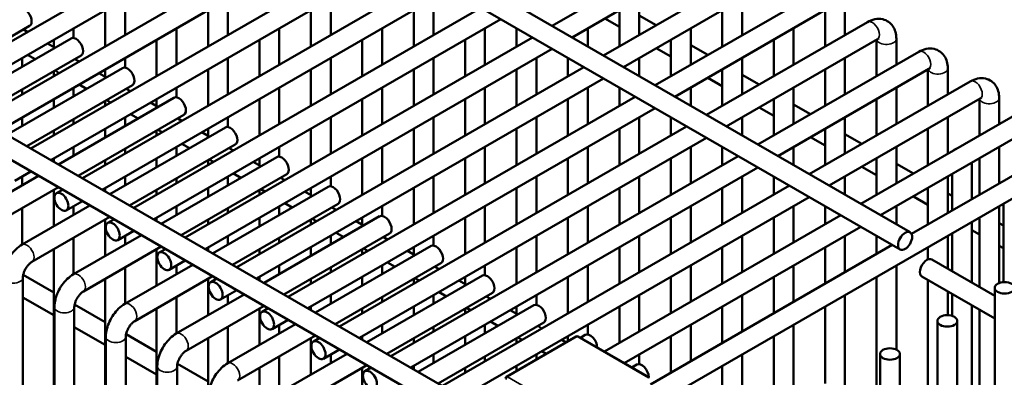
# Model space of a CAD drawing. Header units: inches. Extents: x 1 to 237, y 4 to 150.
# Tile 181 of 237: x 191.47 to 197.33, y 92.13 to 94.26. Entities that reach past the tile are written whole.
import ezdxf

# ---------------------------------------------------------------- set-up
doc = ezdxf.new("R2010")
doc.units = ezdxf.units.IN
doc.header["$LTSCALE"] = 7
doc.header["$MEASUREMENT"] = 0
doc.layers.add('Visible (ANSI)', color=7, linetype='Continuous', lineweight=50)
doc.layers.add('Visible Narrow (ANSI)', color=7, linetype='Continuous', lineweight=35)

msp = doc.modelspace()

# ---------------------------------------------------------------- linework, layer by layer
at = {"layer": 'Visible (ANSI)'}
for p, q in [((190.8598, 96.4105), (196.7731, 92.9965)), ((190.7273, 96.3506), (196.7141, 92.8942)), ((188.4399, 95.2843), (194.5878, 91.7348)), ((188.3109, 95.2223), (194.5287, 91.6325)), ((190.9253, 93.8493), (192.9925, 95.0428)), ((191.0434, 93.7811), (193.1106, 94.9746)), ((191.2315, 93.6725), (193.2988, 94.866)), ((191.3496, 93.6043), (193.4169, 94.7978)), ((194.6418, 94.227), (195.6005, 94.7806)), ((191.5378, 93.4957), (193.605, 94.6892)), ((194.7599, 94.1588), (195.6596, 94.6783)), ((191.6559, 93.4275), (193.7231, 94.621)), ((194.948, 94.0502), (195.9068, 94.6038)), ((191.844, 93.3189), (193.9112, 94.5124)), ((195.0661, 93.982), (195.9658, 94.5015)), ((191.9621, 93.2507), (194.0293, 94.4442)), ((195.2542, 93.8734), (196.213, 94.4269)), ((192.0979, 94.3899), (192.0979, 94.1727)), ((192.7104, 94.3899), (192.7104, 94.1727)), ((193.3228, 94.3899), (193.3228, 94.1727)), ((193.9353, 94.3899), (193.9353, 94.1727)), ((195.1602, 94.3899), (195.1602, 94.1727)), ((195.7726, 94.3899), (195.7726, 94.1727)), ((191.9798, 94.3217), (191.9798, 94.1045)), ((192.1502, 93.1421), (194.2174, 94.3356)), ((192.5923, 94.3217), (192.5923, 94.1045)), ((193.2047, 94.3217), (193.2047, 94.1045)), ((193.8172, 94.3217), (193.8172, 94.1045)), ((195.0421, 94.3217), (195.0421, 94.1045)), ((195.1602, 94.2897), (195.2615, 94.2312)), ((195.3724, 93.8052), (196.272, 94.3247)), ((195.6545, 94.3217), (195.6545, 94.1045)), ((196.267, 94.3217), (196.267, 94.1045)), ((196.3851, 94.3276), (196.3851, 94.1727)), ((192.2683, 93.0739), (194.3356, 94.2674)), ((194.9553, 94.2716), (195.0421, 94.2216)), ((195.5605, 93.6966), (196.5192, 94.2501)), ((190.9002, 93.8638), (191.5296, 94.2272)), ((191.518, 94.1915), (191.4929, 94.206)), ((191.7917, 94.2131), (191.7917, 94.1551)), ((192.4041, 94.2131), (192.4041, 93.9959)), ((193.0166, 94.2131), (193.0166, 93.9959)), ((193.629, 94.2131), (193.629, 93.9959)), ((194.2415, 94.2131), (194.2415, 93.9959)), ((194.4296, 94.2131), (194.4296, 94.1045)), ((194.854, 94.2131), (194.854, 94.1045)), ((195.4664, 94.2131), (195.4664, 93.9959)), ((196.0789, 94.2131), (196.0789, 93.9959)), ((191.0883, 93.7552), (191.7767, 94.1527)), ((191.681, 94.0974), (191.6361, 94.1233)), ((191.6736, 94.1449), (191.6736, 94.1017)), ((192.286, 94.1449), (192.286, 93.9277)), ((192.4564, 92.9653), (194.5237, 94.1588)), ((192.8985, 94.1449), (192.8985, 93.9277)), ((193.5109, 94.1449), (193.5109, 93.9277)), ((194.1234, 94.1449), (194.1234, 93.9277)), ((195.3483, 94.1449), (195.3483, 93.9277)), ((195.4664, 94.1129), (195.5678, 94.0544)), ((195.6786, 93.6284), (196.5783, 94.1479)), ((195.9608, 94.1449), (195.9608, 93.9277)), ((196.5732, 94.1449), (196.5732, 93.9277)), ((196.6913, 94.1508), (196.6913, 93.9959)), ((191.5629, 94.0292), (191.518, 94.0551)), ((192.5745, 92.8971), (194.6418, 94.0906)), ((195.2615, 94.0948), (195.3483, 94.0448)), ((195.8667, 93.5198), (196.8254, 94.0733)), ((191.2064, 93.687), (191.8358, 94.0504)), ((191.4855, 94.0363), (191.4855, 93.9845)), ((191.8242, 94.0147), (191.7991, 94.0292)), ((192.0979, 94.0363), (192.0979, 93.9783)), ((192.7104, 94.0363), (192.7104, 93.8191)), ((193.3228, 94.0363), (193.3228, 93.8191)), ((193.9353, 94.0363), (193.9353, 93.8191)), ((194.5477, 94.0363), (194.5477, 93.8191)), ((194.7358, 94.0363), (194.7358, 93.9277)), ((195.1602, 94.0363), (195.1602, 93.9277)), ((195.7726, 94.0363), (195.7726, 93.8191)), ((196.3851, 94.0363), (196.3851, 93.8191)), ((191.3945, 93.5784), (192.083, 93.9759)), ((191.6736, 93.9567), (191.6736, 93.9277)), ((191.7061, 93.9465), (191.681, 93.961)), ((191.9872, 93.9206), (191.9423, 93.9465)), ((191.9798, 93.9681), (191.9798, 93.9249)), ((192.5923, 93.9681), (192.5923, 93.7509)), ((192.7627, 92.7885), (194.8299, 93.982)), ((193.2047, 93.9681), (193.2047, 93.7509)), ((193.8172, 93.9681), (193.8172, 93.7509)), ((194.4296, 93.9681), (194.4296, 93.7509)), ((195.6545, 93.9681), (195.6545, 93.7509)), ((195.7726, 93.9361), (195.874, 93.8776)), ((195.9848, 93.4516), (196.8845, 93.9711)), ((196.267, 93.9681), (196.267, 93.7509)), ((196.8794, 93.9681), (196.8794, 93.7509)), ((196.9975, 93.974), (196.9975, 93.8191)), ((191.8691, 93.8524), (191.8242, 93.8783)), ((192.8808, 92.7203), (194.948, 93.9138)), ((195.5678, 93.918), (195.6545, 93.868)), ((196.1729, 93.343), (197.1317, 93.8965)), ((191.4855, 93.8481), (191.4855, 93.8191)), ((191.5126, 93.5102), (192.142, 93.8736)), ((191.7917, 93.8595), (191.7917, 93.8077)), ((192.1305, 93.8379), (192.1053, 93.8524)), ((192.4041, 93.8595), (192.4041, 93.8015)), ((193.0166, 93.8595), (193.0166, 93.6423)), ((193.629, 93.8595), (193.629, 93.6423)), ((194.2415, 93.8595), (194.2415, 93.6423)), ((194.854, 93.8595), (194.854, 93.6423)), ((195.0421, 93.8595), (195.0421, 93.7509)), ((195.4664, 93.8595), (195.4664, 93.7509)), ((196.0789, 93.8595), (196.0789, 93.6423)), ((196.6913, 93.8595), (196.6913, 93.6423)), ((191.6736, 93.7913), (191.6736, 93.7395)), ((191.7007, 93.4016), (192.3892, 93.7991)), ((191.9798, 93.7799), (191.9798, 93.7509)), ((192.0124, 93.7697), (191.9872, 93.7842)), ((192.2934, 93.7438), (192.2486, 93.7697)), ((192.286, 93.7913), (192.286, 93.7481)), ((192.8985, 93.7913), (192.8985, 93.5741)), ((193.0689, 92.6117), (195.1361, 93.8052)), ((193.5109, 93.7913), (193.5109, 93.5741)), ((194.1234, 93.7913), (194.1234, 93.5741)), ((194.7358, 93.7913), (194.7358, 93.5741)), ((195.9608, 93.7913), (195.9608, 93.5741)), ((196.291, 93.2748), (197.1907, 93.7943)), ((196.5732, 93.7913), (196.5732, 93.5741)), ((197.1857, 93.7913), (197.1857, 93.5741)), ((197.3038, 93.7972), (197.3038, 93.6423)), ((192.1753, 93.6756), (192.1305, 93.7015)), ((193.187, 92.5435), (195.2542, 93.737)), ((195.874, 93.7412), (195.9608, 93.6911)), ((196.0789, 93.7593), (196.1802, 93.7008)), ((196.4791, 93.1662), (197.4379, 93.7197)), ((191.4855, 93.6827), (191.4855, 93.6309)), ((191.7917, 93.6713), (191.7917, 93.6423)), ((191.8189, 93.3334), (192.4483, 93.6968)), ((192.0979, 93.6827), (192.0979, 93.6309)), ((192.4367, 93.6611), (192.4116, 93.6756)), ((192.7104, 93.6827), (192.7104, 93.6247)), ((193.3228, 93.6827), (193.3228, 93.4655)), ((193.9353, 93.6827), (193.9353, 93.4655)), ((194.5477, 93.6827), (194.5477, 93.4655)), ((195.1602, 93.6827), (195.1602, 93.4655)), ((195.3483, 93.6827), (195.3483, 93.5741)), ((195.7726, 93.6827), (195.7726, 93.5741)), ((196.3851, 93.6827), (196.3851, 93.4655)), ((196.9975, 93.6827), (196.9975, 93.4655)), ((191.6736, 93.6031), (191.6736, 93.5741)), ((191.9798, 93.6145), (191.9798, 93.5627)), ((192.007, 93.2248), (192.6954, 93.6223)), ((192.286, 93.6031), (192.286, 93.5741)), ((192.3186, 93.5929), (192.2934, 93.6074)), ((192.5997, 93.567), (192.5548, 93.5929)), ((192.5923, 93.6145), (192.5923, 93.5713)), ((193.2047, 93.6145), (193.2047, 93.3973)), ((193.3751, 92.4349), (195.4424, 93.6284)), ((193.8172, 93.6145), (193.8172, 93.3973)), ((194.4296, 93.6145), (194.4296, 93.3973)), ((195.0421, 93.6145), (195.0421, 93.3973)), ((196.267, 93.6145), (196.267, 93.3973)), ((196.5973, 93.098), (197.497, 93.6175)), ((196.8794, 93.6145), (196.8794, 93.3973)), ((193.4932, 92.3667), (195.5605, 93.5602)), ((196.1802, 93.5644), (196.267, 93.5143)), ((196.3851, 93.5825), (196.4864, 93.524)), ((196.7816, 92.9872), (197.7441, 93.5429)), ((191.7917, 93.5059), (191.7917, 93.4541)), ((192.0979, 93.4945), (192.0979, 93.4655)), ((192.1251, 93.1566), (192.7545, 93.52)), ((192.4041, 93.5059), (192.4041, 93.4541)), ((192.4816, 93.4988), (192.4367, 93.5247)), ((192.7429, 93.4843), (192.7178, 93.4988)), ((193.0166, 93.5059), (193.0166, 93.4479)), ((193.629, 93.5059), (193.629, 93.2887)), ((194.2415, 93.5059), (194.2415, 93.2887)), ((194.854, 93.5059), (194.854, 93.2887)), ((195.4664, 93.5059), (195.4664, 93.2887)), ((195.6545, 93.5059), (195.6545, 93.3973)), ((196.0789, 93.5059), (196.0789, 93.3973)), ((196.6913, 93.5059), (196.6913, 93.2887)), ((197.3038, 93.5059), (197.3038, 93.2887)), ((191.6736, 93.4377), (191.6736, 93.4173)), ((191.9798, 93.4263), (191.9798, 93.3973)), ((192.286, 93.4377), (192.286, 93.3859)), ((192.3132, 93.048), (193.0017, 93.4455)), ((192.5923, 93.4263), (192.5923, 93.3973)), ((192.6248, 93.4161), (192.5997, 93.4306)), ((192.9059, 93.3902), (192.861, 93.4161)), ((192.8985, 93.4377), (192.8985, 93.3945)), ((193.5109, 93.4377), (193.5109, 93.2205)), ((193.6813, 92.2581), (195.7486, 93.4516)), ((194.1234, 93.4377), (194.1234, 93.2205)), ((194.5043, 91.536), (197.8032, 93.4407)), ((194.7358, 93.4377), (194.7358, 93.2205)), ((195.3483, 93.4377), (195.3483, 93.2205)), ((196.5732, 93.4377), (196.5732, 93.2205)), ((197.1408, 93.4118), (197.1408, 93.1946)), ((197.1857, 93.4377), (197.1857, 93.2205)), ((191.442, 93.304), (191.5378, 93.3593)), ((193.7995, 92.1899), (195.8667, 93.3834)), ((196.4864, 93.3876), (196.5732, 93.3375)), ((196.6913, 93.4057), (196.7927, 93.3472)), ((191.1782, 93.0999), (191.5826, 93.3334)), ((191.4855, 93.3291), (191.4855, 93.2773)), ((192.0979, 93.3291), (192.0979, 93.2773)), ((192.4041, 93.3177), (192.4041, 93.2887)), ((192.4313, 92.9798), (193.0607, 93.3432)), ((192.7104, 93.3291), (192.7104, 93.2773)), ((192.7878, 93.322), (192.7429, 93.3479)), ((193.0491, 93.3075), (193.024, 93.322)), ((193.3228, 93.3291), (193.3228, 93.2711)), ((193.9353, 93.3291), (193.9353, 93.1119)), ((194.5477, 93.3291), (194.5477, 93.1119)), ((195.1602, 93.3291), (195.1602, 93.1119)), ((195.7726, 93.3291), (195.7726, 93.1119)), ((195.9608, 93.3291), (195.9608, 93.2205)), ((196.3851, 93.3291), (196.3851, 93.2205)), ((196.9975, 93.3291), (196.9975, 93.1119)), ((197.0227, 93.3436), (197.0227, 93.1264)), ((191.2373, 92.9976), (191.7007, 93.2652)), ((191.6736, 93.2495), (191.6736, 93.0323)), ((191.6892, 93.2295), (191.7259, 93.2507)), ((191.9798, 93.2609), (191.9798, 93.2405)), ((192.286, 93.2495), (192.286, 93.2205)), ((192.5923, 93.2609), (192.5923, 93.2091)), ((192.6194, 92.8712), (193.3079, 93.2687)), ((192.8985, 93.2495), (192.8985, 93.2205)), ((192.931, 93.2393), (192.9059, 93.2538)), ((193.2121, 93.2134), (193.1673, 93.2393)), ((193.2047, 93.2609), (193.2047, 93.2177)), ((193.8172, 93.2609), (193.8172, 93.0437)), ((193.9876, 92.0813), (196.0548, 93.2748)), ((194.4296, 93.2609), (194.4296, 93.0437)), ((195.0421, 93.2609), (195.0421, 93.0437)), ((195.6545, 93.2609), (195.6545, 93.0437)), ((196.8794, 93.2609), (196.8794, 93.0437)), ((191.7482, 93.1272), (191.844, 93.1825)), ((194.1057, 92.0131), (196.1729, 93.2066)), ((196.7927, 93.2108), (196.8794, 93.1607)), ((196.9975, 93.2289), (197.0227, 93.2144)), ((191.4844, 92.9231), (191.8889, 93.1566)), ((191.4855, 93.1409), (191.4855, 92.9237)), ((191.7917, 93.1523), (191.7917, 93.1005)), ((192.4041, 93.1523), (192.4041, 93.1005)), ((192.7104, 93.1409), (192.7104, 93.1119)), ((192.7375, 92.803), (193.3669, 93.1664)), ((193.0166, 93.1523), (193.0166, 93.1005)), ((193.094, 93.1452), (193.0491, 93.1711)), ((193.3554, 93.1307), (193.3302, 93.1452)), ((193.629, 93.1523), (193.629, 93.0943)), ((194.2415, 93.1523), (194.2415, 92.9351)), ((194.854, 93.1523), (194.854, 92.9351)), ((195.4664, 93.1523), (195.4664, 92.9351)), ((196.0789, 93.1523), (196.0789, 92.9351)), ((196.267, 93.1523), (196.267, 93.0437)), ((196.6913, 93.1523), (196.6913, 93.0437)), ((197.3038, 93.1523), (197.3038, 92.6938)), ((197.3289, 93.1668), (197.3289, 92.6992)), ((191.5435, 92.8208), (192.007, 93.0884)), ((191.9798, 93.0727), (191.9798, 92.8555)), ((191.9954, 93.0527), (192.0321, 93.0739)), ((192.286, 93.0841), (192.286, 93.0637)), ((192.5923, 93.0727), (192.5923, 93.0437)), ((192.8985, 93.0841), (192.8985, 93.0323)), ((192.9257, 92.6944), (193.6141, 93.0919)), ((193.2047, 93.0727), (193.2047, 93.0437)), ((193.2373, 93.0625), (193.2121, 93.077)), ((193.5184, 93.0366), (193.4735, 93.0625)), ((193.5109, 93.0841), (193.5109, 93.0409)), ((194.1234, 93.0841), (194.1234, 92.8669)), ((194.7358, 93.0841), (194.7358, 92.8669)), ((194.9529, 92.285), (196.361, 93.098)), ((195.3483, 93.0841), (195.3483, 92.8669)), ((195.9608, 93.0841), (195.9608, 92.8669)), ((197.1408, 93.0582), (197.1408, 92.6971)), ((197.1857, 93.0841), (197.1857, 92.6712)), ((192.0545, 92.9504), (192.1502, 93.0057)), ((195.071, 92.2168), (196.4791, 93.0298)), ((197.1408, 93.0099), (197.1857, 92.9839)), ((197.3038, 93.0521), (197.3289, 93.0376)), ((191.7907, 92.7463), (192.1951, 92.9798)), ((191.7917, 92.9641), (191.7917, 92.7469)), ((192.0979, 92.9755), (192.0979, 92.9237)), ((192.7104, 92.9755), (192.7104, 92.9237)), ((193.0166, 92.9641), (193.0166, 92.9351)), ((193.0438, 92.6262), (193.6732, 92.9896)), ((193.3228, 92.9755), (193.3228, 92.9237)), ((193.4002, 92.9684), (193.3554, 92.9943)), ((193.6616, 92.9539), (193.6365, 92.9684)), ((193.9353, 92.9755), (193.9353, 92.9175)), ((194.5477, 92.9755), (194.5477, 92.7583)), ((195.1602, 92.9755), (195.1602, 92.7583)), ((195.7726, 92.9755), (195.7726, 92.7583)), ((196.3851, 92.9755), (196.3851, 92.7583)), ((196.5732, 92.9755), (196.5732, 92.8669)), ((196.9975, 92.9755), (196.9975, 92.7798)), ((197.0227, 92.99), (197.0227, 92.7653)), ((191.6736, 92.8959), (191.6736, 91.9962)), ((191.8497, 92.644), (192.3132, 92.9116)), ((192.286, 92.8959), (192.286, 92.6787)), ((192.3016, 92.8759), (192.3383, 92.8971)), ((192.5923, 92.9073), (192.5923, 92.8869)), ((192.8985, 92.8959), (192.8985, 92.8669)), ((193.2047, 92.9073), (193.2047, 92.8555)), ((193.2319, 92.5176), (193.9203, 92.9151)), ((193.5109, 92.8959), (193.5109, 92.8669)), ((193.5435, 92.8857), (193.5184, 92.9002)), ((193.8246, 92.8598), (193.7797, 92.8857)), ((193.8172, 92.9073), (193.8172, 92.8641)), ((194.4296, 92.9073), (194.4296, 92.6901)), ((195.0421, 92.9073), (195.0421, 92.6901)), ((195.2276, 92.09), (196.6673, 92.9212)), ((195.6545, 92.9073), (195.6545, 92.6901)), ((196.267, 92.9073), (196.267, 92.6901)), ((196.8794, 92.9073), (196.8794, 92.835)), ((197.3038, 92.9158), (197.3289, 92.9012)), ((192.3607, 92.7736), (192.4564, 92.8289)), ((197.2773, 92.6183), (196.9025, 92.8347)), ((192.0969, 92.5695), (192.5013, 92.803)), ((192.0979, 92.7873), (192.0979, 92.5701)), ((192.4041, 92.7987), (192.4041, 92.7469)), ((193.0166, 92.7987), (193.0166, 92.7469)), ((193.3228, 92.7873), (193.3228, 92.7583)), ((193.35, 92.4494), (193.9794, 92.8128)), ((193.629, 92.7987), (193.629, 92.7469)), ((193.7065, 92.7916), (193.6616, 92.8175)), ((193.9678, 92.7771), (193.9427, 92.7916)), ((194.2415, 92.7987), (194.2415, 92.7407)), ((194.854, 92.7987), (194.854, 92.5815)), ((195.4664, 92.7987), (195.4664, 92.5815)), ((196.0789, 92.7987), (196.0789, 92.5815)), ((196.6913, 92.7987), (196.6913, 92.2971)), ((191.4895, 83.6761), (191.4895, 92.7273)), ((191.4914, 92.7433), (191.6736, 92.6381)), ((191.9798, 92.7191), (191.9798, 91.8194)), ((192.1559, 92.4672), (192.6194, 92.7348)), ((192.5923, 92.7191), (192.5923, 92.5019)), ((192.6079, 92.6991), (192.6446, 92.7203)), ((192.8985, 92.7305), (192.8985, 92.7101)), ((193.2047, 92.7191), (193.2047, 92.6901)), ((193.5109, 92.7305), (193.5109, 92.6787)), ((193.5381, 92.3408), (194.2266, 92.7383)), ((193.8172, 92.7191), (193.8172, 92.6901)), ((193.8497, 92.7089), (193.8246, 92.7234)), ((194.1308, 92.683), (194.0859, 92.7089)), ((194.1234, 92.7305), (194.1234, 92.6873)), ((194.7358, 92.7305), (194.7358, 92.5133)), ((195.3483, 92.7305), (195.3483, 92.5133)), ((195.9608, 92.7305), (195.9608, 92.5133)), ((196.5732, 92.7305), (196.5732, 91.6822)), ((197.2773, 92.4819), (196.8434, 92.7324)), ((196.8794, 92.7116), (196.8794, 91.859)), ((192.6669, 92.5968), (192.7627, 92.6521)), ((197.2773, 92.6654), (197.2773, 88.0524)), ((191.4895, 92.608), (191.6736, 92.5018)), ((192.4031, 92.3927), (192.8075, 92.6262)), ((192.4041, 92.6105), (192.4041, 92.3933)), ((192.7104, 92.6219), (192.7104, 92.5701)), ((193.3228, 92.6219), (193.3228, 92.5701)), ((193.629, 92.6105), (193.629, 92.5815)), ((193.6562, 92.2726), (194.2856, 92.636)), ((193.9353, 92.6219), (193.9353, 92.5701)), ((194.0127, 92.6148), (193.9678, 92.6407)), ((194.2741, 92.6003), (194.2489, 92.6148)), ((194.5477, 92.6219), (194.5477, 92.5639)), ((195.1602, 92.6219), (195.1602, 92.4047)), ((195.7726, 92.6219), (195.7726, 92.4047)), ((196.3851, 92.6219), (196.3851, 91.5736)), ((196.9975, 92.6434), (196.9975, 92.5022)), ((197.0227, 92.6289), (197.0227, 92.4982)), ((191.6776, 84.8361), (191.6776, 92.5505)), ((191.7957, 85.5644), (191.7957, 92.5505)), ((191.7976, 92.5665), (191.9798, 92.4613)), ((192.286, 92.5423), (192.286, 91.6426)), ((192.4622, 92.2904), (192.9257, 92.558)), ((192.8985, 92.5423), (192.8985, 92.3251)), ((192.9141, 92.5223), (192.9508, 92.5435)), ((193.2047, 92.5537), (193.2047, 92.5333)), ((193.5109, 92.5423), (193.5109, 92.5133)), ((193.8172, 92.5537), (193.8172, 92.5019)), ((193.8443, 92.164), (194.5328, 92.5615)), ((194.1234, 92.5423), (194.1234, 92.5133)), ((194.1559, 92.5321), (194.1308, 92.5466)), ((194.437, 92.5062), (194.3922, 92.5321)), ((194.4296, 92.5537), (194.4296, 92.5105)), ((195.0421, 92.5537), (195.0421, 92.3365)), ((195.6545, 92.5537), (195.6545, 92.3365)), ((196.267, 92.5537), (196.267, 92.0961)), ((197.1408, 92.5607), (197.1408, 92.0099)), ((197.1857, 92.5348), (197.1857, 92.0358)), ((192.9731, 92.42), (193.0689, 92.4753)), ((191.7957, 92.4312), (191.9798, 92.325)), ((192.7093, 92.2159), (193.1138, 92.4494)), ((192.7104, 92.4337), (192.7104, 92.2165)), ((193.0166, 92.4451), (193.0166, 92.3933)), ((193.629, 92.4451), (193.629, 92.3933)), ((193.9353, 92.4337), (193.9353, 92.4047)), ((193.9624, 92.0958), (194.5918, 92.4592)), ((194.2415, 92.4451), (194.2415, 92.3933)), ((194.3189, 92.438), (194.2741, 92.4639)), ((194.5803, 92.4235), (194.5552, 92.438)), ((194.854, 92.4451), (194.854, 92.3871)), ((195.4664, 92.4451), (195.4664, 92.2279)), ((196.0789, 92.4451), (196.0789, 91.3968)), ((196.9357, 92.4682), (196.9357, 88.2495)), ((197.0539, 92.4682), (197.0539, 88.1813)), ((191.9838, 86.7245), (191.9838, 92.3737)), ((192.102, 87.4528), (192.102, 92.3737)), ((192.1039, 92.3897), (192.286, 92.2845)), ((192.5923, 92.3655), (192.5923, 91.7036)), ((192.7684, 92.1136), (193.2319, 92.3812)), ((193.2047, 92.3655), (193.2047, 92.1483)), ((193.2203, 92.3455), (193.257, 92.3667)), ((193.5109, 92.3769), (193.5109, 92.3565)), ((193.8172, 92.3655), (193.8172, 92.3365)), ((194.1234, 92.3769), (194.1234, 92.3251)), ((194.7846, 92.375), (194.3695, 92.1354)), ((194.4296, 92.3655), (194.4296, 92.3365)), ((194.4622, 92.3553), (194.437, 92.3698)), ((194.7244, 92.3403), (194.6984, 92.3553)), ((194.7358, 92.3769), (194.7358, 92.3469)), ((195.2213, 92.13), (194.7971, 92.375)), ((194.8097, 92.3677), (194.839, 92.3847)), ((195.3483, 92.3769), (195.3483, 92.1597)), ((195.9608, 92.3769), (195.9608, 91.9103)), ((193.2794, 92.2432), (193.3751, 92.2985)), ((192.102, 92.2544), (192.286, 92.1482)), ((193.0156, 92.0391), (193.42, 92.2726)), ((193.0166, 92.2569), (193.0166, 92.0397)), ((193.3228, 92.2683), (193.3228, 92.2165)), ((193.9353, 92.2683), (193.9353, 92.2165)), ((194.2415, 92.2569), (194.2415, 92.2279)), ((194.5477, 92.2683), (194.5477, 92.2382)), ((194.6063, 92.2721), (194.5803, 92.2871)), ((195.1602, 92.2683), (195.1602, 92.2103)), ((195.7726, 92.2683), (195.7726, 91.22)), ((196.5942, 92.271), (196.5942, 88.4467)), ((196.7123, 92.271), (196.7123, 88.3785)), ((192.2901, 88.6129), (192.2901, 92.1969)), ((192.4082, 89.3412), (192.4082, 92.1969)), ((192.4101, 92.2129), (192.5923, 92.1077)), ((192.8985, 92.1887), (192.8985, 91.8172)), ((193.0746, 91.9368), (193.5381, 92.2044)), ((193.5109, 92.1887), (193.5109, 91.9952)), ((193.5265, 92.1687), (193.5632, 92.1899)), ((193.8172, 92.2001), (193.8172, 92.1797)), ((194.1234, 92.1887), (194.1234, 92.1597)), ((194.4296, 92.2001), (194.4296, 92.1701)), ((195.1159, 92.1909), (195.1452, 92.2079)), ((195.6545, 92.2001), (195.6545, 91.7101))]:
    msp.add_line(p, q, dxfattribs=at)
for centre, start, end in [((194.7908, 92.3642), 60, 120), ((194.3758, 92.1245), 120, 180)]:
    msp.add_arc(centre, 0.0125, start, end, dxfattribs=at)
for centre, major_axis, start_param, end_param in [((191.5, 94.2783), (0.0295, -0.0511), 0, 3.141593), ((191.8063, 94.1015), (0.0295, -0.0511), 0, 3.141593), ((192.1125, 93.9247), (0.0295, -0.0511), 0, 3.141593), ((192.4187, 93.7479), (0.0295, -0.0511), 0, 3.141593), ((192.725, 93.5711), (0.0295, -0.0511), 0, 3.141593), ((197.0817, 93.4667), (0.0591, 0), 2.177091, 2.535298), ((193.0312, 93.3943), (0.0295, -0.0511), 0, 3.141593), ((193.3374, 93.2175), (0.0295, -0.0511), 0, 3.141593), ((193.6436, 93.0407), (0.0295, -0.0511), 0, 3.141593), ((193.9499, 92.8639), (0.0295, -0.0511), 0, 3.141593), ((196.8729, 92.7836), (0.0295, 0.0511), 0, 3.141593), ((194.2561, 92.6871), (0.0295, -0.0511), 0, 3.141593), ((194.5623, 92.5103), (0.0295, -0.0511), 0, 3.141593), ((194.8685, 92.3335), (-0.0295, 0.0511), 3.931113, 6.283185), ((195.1748, 92.1567), (-0.0295, 0.0511), 3.931113, 6.283185)]:
    msp.add_ellipse(centre, major_axis=major_axis, ratio=0.57735, start_param=start_param, end_param=end_param, dxfattribs=at)
for centre, major_axis in [((191.7187, 93.1784), (-0.0295, 0.0511)), ((192.0249, 93.0016), (-0.0295, 0.0511)), ((196.7436, 92.9453), (-0.0295, -0.0511)), ((192.3312, 92.8248), (-0.0295, 0.0511)), ((192.6374, 92.648), (-0.0295, 0.0511)), ((197.3363, 92.6654), (0.0591, 0)), ((192.9436, 92.4712), (-0.0295, 0.0511)), ((196.9948, 92.4682), (0.0591, 0)), ((193.2498, 92.2944), (-0.0295, 0.0511)), ((196.6533, 92.271), (0.0591, 0)), ((193.5561, 92.1176), (-0.0295, 0.0511))]:
    msp.add_ellipse(centre, major_axis=major_axis, ratio=0.57735, dxfattribs=at)
for points, knots in [([(196.5192, 94.2501), (196.5326, 94.2579), (196.5471, 94.2639), (196.5778, 94.2701), (196.594, 94.2705), (196.6222, 94.2639), (196.6343, 94.2586), (196.6546, 94.2443), (196.6631, 94.2356), (196.6772, 94.2153), (196.6824, 94.2036), (196.6897, 94.1783), (196.6913, 94.1645), (196.6913, 94.1508)], [0, 0, 0, 0, 0.314159, 0.314159, 0.611451, 0.611451, 0.836785, 0.836785, 1.050201, 1.050201, 1.29221, 1.29221, 1.570796, 1.570796, 1.570796, 1.570796]), ([(196.5783, 94.1479), (196.581, 94.1494), (196.5832, 94.1504), (196.5859, 94.1513), (196.5865, 94.1514), (196.5865, 94.1514)], [0, 0, 0, 0, 0.2067237, 0.2067237, 0.3804885, 0.3804885, 0.3804885, 0.3804885]), ([(196.8254, 94.0733), (196.8388, 94.0811), (196.8533, 94.0871), (196.884, 94.0933), (196.9002, 94.0937), (196.9285, 94.0871), (196.9405, 94.0818), (196.9608, 94.0675), (196.9693, 94.0588), (196.9834, 94.0385), (196.9886, 94.0268), (196.9959, 94.0015), (196.9975, 93.9877), (196.9975, 93.974)], [0, 0, 0, 0, 0.314159, 0.314159, 0.611451, 0.611451, 0.836785, 0.836785, 1.050201, 1.050201, 1.29221, 1.29221, 1.570796, 1.570796, 1.570796, 1.570796]), ([(196.8845, 93.9711), (196.8872, 93.9726), (196.8894, 93.9736), (196.8921, 93.9745), (196.8928, 93.9746), (196.8928, 93.9746)], [0, 0, 0, 0, 0.2067237, 0.2067237, 0.3804885, 0.3804885, 0.3804885, 0.3804885]), ([(197.1317, 93.8965), (197.1451, 93.9043), (197.1596, 93.9103), (197.1902, 93.9165), (197.2064, 93.9169), (197.2347, 93.9103), (197.2467, 93.905), (197.2671, 93.8907), (197.2755, 93.882), (197.2896, 93.8617), (197.2948, 93.85), (197.3022, 93.8247), (197.3038, 93.8109), (197.3038, 93.7972)], [0, 0, 0, 0, 0.314159, 0.314159, 0.611451, 0.611451, 0.836785, 0.836785, 1.050201, 1.050201, 1.29221, 1.29221, 1.570796, 1.570796, 1.570796, 1.570796]), ([(197.1907, 93.7943), (197.1934, 93.7958), (197.1957, 93.7968), (197.1983, 93.7977), (197.199, 93.7978), (197.199, 93.7978)], [0, 0, 0, 0, 0.2067237, 0.2067237, 0.3804885, 0.3804885, 0.3804885, 0.3804885]), ([(191.3714, 92.7273), (191.3714, 92.7428), (191.3735, 92.7582), (191.3808, 92.7886), (191.3861, 92.8035), (191.3994, 92.8324), (191.4075, 92.8463), (191.4258, 92.8723), (191.4361, 92.8843), (191.4587, 92.9059), (191.471, 92.9154), (191.4844, 92.9231)], [4.712389, 4.712389, 4.712389, 4.712389, 5.026548, 5.026548, 5.340708, 5.340708, 5.654867, 5.654867, 5.969026, 5.969026, 6.283185, 6.283185, 6.283185, 6.283185]), ([(191.4895, 92.7273), (191.4895, 92.7304), (191.4898, 92.7343), (191.4913, 92.7432), (191.4925, 92.7484), (191.4961, 92.7595), (191.4986, 92.7656), (191.5045, 92.7777), (191.508, 92.7838), (191.5158, 92.7951), (191.52, 92.8003), (191.5282, 92.8092), (191.5323, 92.8129), (191.5388, 92.8179), (191.5413, 92.8196), (191.5435, 92.8208)], [4.712389, 4.712389, 4.712389, 4.712389, 4.919113, 4.919113, 5.142574, 5.142574, 5.381629, 5.381629, 5.629603, 5.629603, 5.877268, 5.877268, 6.114931, 6.114931, 6.283185, 6.283185, 6.283185, 6.283185]), ([(191.6776, 92.5505), (191.6776, 92.566), (191.6797, 92.5814), (191.687, 92.6118), (191.6923, 92.6267), (191.7057, 92.6556), (191.7137, 92.6695), (191.732, 92.6955), (191.7423, 92.7075), (191.765, 92.7291), (191.7773, 92.7386), (191.7907, 92.7463)], [4.712389, 4.712389, 4.712389, 4.712389, 5.026548, 5.026548, 5.340708, 5.340708, 5.654867, 5.654867, 5.969026, 5.969026, 6.283185, 6.283185, 6.283185, 6.283185]), ([(191.7957, 92.5505), (191.7957, 92.5536), (191.796, 92.5575), (191.7975, 92.5664), (191.7987, 92.5716), (191.8023, 92.5827), (191.8048, 92.5888), (191.8107, 92.6009), (191.8143, 92.607), (191.822, 92.6183), (191.8262, 92.6235), (191.8345, 92.6324), (191.8386, 92.6361), (191.845, 92.6411), (191.8475, 92.6428), (191.8497, 92.644)], [4.712389, 4.712389, 4.712389, 4.712389, 4.919113, 4.919113, 5.142574, 5.142574, 5.381629, 5.381629, 5.629603, 5.629603, 5.877268, 5.877268, 6.114931, 6.114931, 6.283185, 6.283185, 6.283185, 6.283185]), ([(191.9838, 92.3737), (191.9838, 92.3892), (191.9859, 92.4046), (191.9933, 92.435), (191.9986, 92.4499), (192.0119, 92.4788), (192.0199, 92.4927), (192.0383, 92.5187), (192.0486, 92.5307), (192.0712, 92.5523), (192.0835, 92.5618), (192.0969, 92.5695)], [4.712389, 4.712389, 4.712389, 4.712389, 5.026548, 5.026548, 5.340708, 5.340708, 5.654867, 5.654867, 5.969026, 5.969026, 6.283185, 6.283185, 6.283185, 6.283185]), ([(192.102, 92.3737), (192.102, 92.3768), (192.1022, 92.3807), (192.1037, 92.3896), (192.105, 92.3948), (192.1086, 92.4059), (192.111, 92.412), (192.117, 92.4241), (192.1205, 92.4302), (192.1282, 92.4415), (192.1324, 92.4467), (192.1407, 92.4556), (192.1448, 92.4593), (192.1512, 92.4643), (192.1537, 92.466), (192.1559, 92.4672)], [4.712389, 4.712389, 4.712389, 4.712389, 4.919113, 4.919113, 5.142574, 5.142574, 5.381629, 5.381629, 5.629603, 5.629603, 5.877268, 5.877268, 6.114931, 6.114931, 6.283185, 6.283185, 6.283185, 6.283185]), ([(192.2901, 92.1969), (192.2901, 92.2124), (192.2921, 92.2278), (192.2995, 92.2582), (192.3048, 92.2731), (192.3181, 92.302), (192.3261, 92.3159), (192.3445, 92.3419), (192.3548, 92.3539), (192.3774, 92.3755), (192.3897, 92.385), (192.4031, 92.3927)], [4.712389, 4.712389, 4.712389, 4.712389, 5.026548, 5.026548, 5.340708, 5.340708, 5.654867, 5.654867, 5.969026, 5.969026, 6.283185, 6.283185, 6.283185, 6.283185]), ([(192.4082, 92.1969), (192.4082, 92.2), (192.4085, 92.2039), (192.4099, 92.2128), (192.4112, 92.218), (192.4148, 92.2291), (192.4172, 92.2352), (192.4232, 92.2473), (192.4267, 92.2534), (192.4345, 92.2647), (192.4387, 92.2699), (192.4469, 92.2788), (192.451, 92.2825), (192.4575, 92.2875), (192.46, 92.2892), (192.4622, 92.2904)], [4.712389, 4.712389, 4.712389, 4.712389, 4.919113, 4.919113, 5.142574, 5.142574, 5.381629, 5.381629, 5.629603, 5.629603, 5.877268, 5.877268, 6.114931, 6.114931, 6.283185, 6.283185, 6.283185, 6.283185]), ([(192.5963, 92.0201), (192.5963, 92.0356), (192.5984, 92.051), (192.6057, 92.0814), (192.611, 92.0963), (192.6243, 92.1252), (192.6324, 92.1391), (192.6507, 92.1651), (192.661, 92.1771), (192.6836, 92.1987), (192.696, 92.2082), (192.7093, 92.2159)], [4.712389, 4.712389, 4.712389, 4.712389, 5.026548, 5.026548, 5.340708, 5.340708, 5.654867, 5.654867, 5.969026, 5.969026, 6.283185, 6.283185, 6.283185, 6.283185])]:
    msp.add_open_spline(points, degree=3, knots=knots, dxfattribs=at)
at = {"layer": 'Visible Narrow (ANSI)'}
for p, q in [((194.3758, 92.1347), (194.7908, 92.3744)), ((194.7908, 92.3744), (195.2151, 92.1294)), ((194.8, 91.8898), (194.3758, 92.1347))]:
    msp.add_line(p, q, dxfattribs=at)
for centre, major_axis, start_param, end_param in [((196.5487, 94.199), (0.0295, -0.0511), 0, 3.141593), ((196.6323, 94.1508), (-0.0591, 0), 0.159548, 3.141593), ((196.855, 94.0222), (0.0295, -0.0511), 0, 3.141593), ((196.9385, 93.974), (-0.0591, 0), 0.159548, 3.141593), ((197.1612, 93.8454), (0.0295, -0.0511), 0, 3.141593), ((197.2447, 93.7972), (-0.0591, 0), 0.159548, 3.141593), ((191.514, 92.872), (0.0295, -0.0511), 0, 3.141593), ((191.4304, 92.7273), (0.0591, 0), 3.141593, 6.283185), ((191.8202, 92.6952), (0.0295, -0.0511), 0, 3.141593), ((191.7367, 92.5505), (0.0591, 0), 3.141593, 6.283185), ((192.1264, 92.5184), (0.0295, -0.0511), 0, 3.141593), ((192.0429, 92.3737), (0.0591, 0), 3.141593, 6.283185), ((192.4326, 92.3416), (0.0295, -0.0511), 0, 3.141593), ((194.7908, 92.3642), (-0.0062, 0.0108), 5.497787, 6.283185), ((194.7908, 92.3642), (0.0062, 0.0108), 0, 0.785398), ((192.3491, 92.1969), (0.0591, 0), 3.141593, 6.283185), ((192.7389, 92.1648), (0.0295, -0.0511), 0, 3.141593), ((194.3758, 92.1245), (0.0063, 0.0108), 0.785398, 2.356194), ((194.3758, 92.1245), (-0.0063, 0.0108), 5.497787, 6.283185)]:
    msp.add_ellipse(centre, major_axis=major_axis, ratio=0.57735, start_param=start_param, end_param=end_param, dxfattribs=at)

doc.saveas('drawing.dxf')
